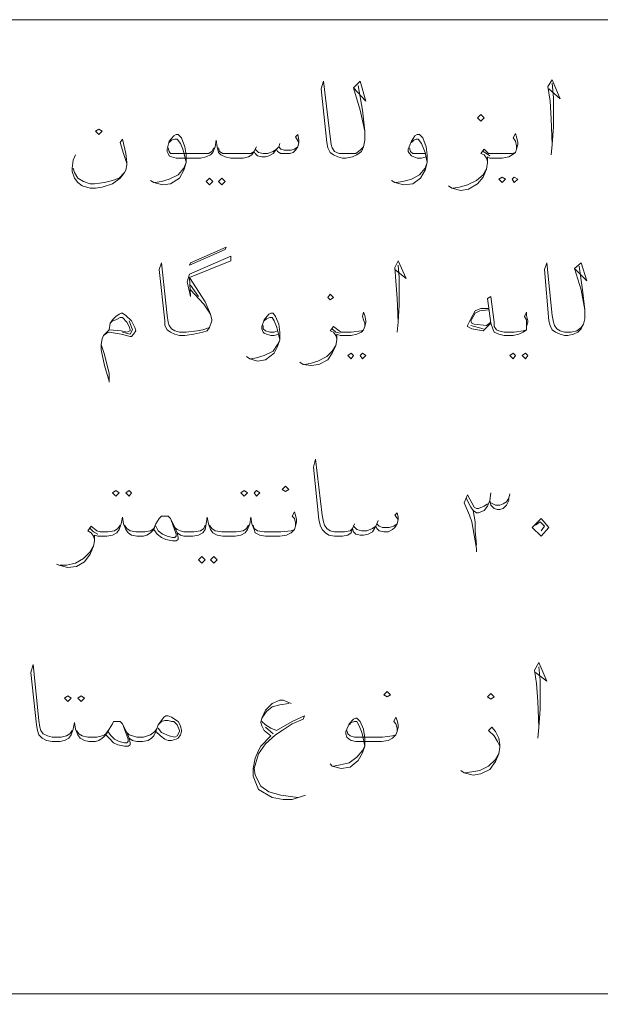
# Model space of a CAD drawing. Header units: inches. Extents: x 5.7 to 89.8, y 4 to 63.5.
# Tile 10 of 34: x 39.3 to 44.3, y 28.7 to 37.2. Entities that reach past the tile are written whole.
import ezdxf

# ---------------------------------------------------------------- set-up
doc = ezdxf.new("R2010")
doc.units = ezdxf.units.IN
doc.header["$MEASUREMENT"] = 0
doc.layers.add('PDF_textt', color=7, linetype='Continuous')

msp = doc.modelspace()

# ---------------------------------------------------------------- linework, layer by layer
at = {"layer": 'PDF_textt', "lineweight": 20}
for points in [[(19.3234, 37.1829), (74.3272, 37.1829), (74.3272, 16.4084)], [(42.236, 36.6146), (42.2745, 36.4027), (42.2938, 36.2197), (42.2938, 36.1427), (42.2842, 36.0849), (42.2649, 36.0464), (42.2264, 36.0175), (42.1879, 35.9982), (42.1301, 35.9886), (42.1108, 35.9886), (42.1012, 35.9886), (42.0627, 35.9982), (42.0241, 36.0175), (41.9952, 36.0367), (41.976, 36.0753), (41.9663, 36.1234), (41.9182, 36.5857), (41.9375, 36.6531), (41.9952, 36.1716), (42.0049, 36.1042), (42.0145, 36.0753), (42.0338, 36.0464), (42.0723, 36.0271), (42.1012, 36.0271), (42.1108, 36.0271), (42.1686, 36.0271), (42.2168, 36.0271), (42.2553, 36.056), (42.2842, 36.0849)], [(42.1975, 36.5953), (42.3034, 36.4798), (42.2553, 36.6531), (42.1975, 36.5953), (42.2553, 36.4027), (42.2938, 36.2197)], [(43.883, 36.5857), (43.9793, 36.499), (43.9119, 36.6628), (43.8733, 36.605), (43.8926, 36.4798), (43.9022, 36.3257), (43.9119, 36.1042), (43.9022, 36.0175)], [(43.9119, 36.1042), (43.9215, 36.2583), (43.9215, 36.5087), (43.9119, 36.6339)], [(40.2424, 35.9404), (40.2135, 36.0271), (40.1846, 36.1234), (40.2038, 36.1523), (40.2327, 36.0271), (40.2424, 35.9501), (40.2424, 35.9308), (40.2327, 35.8826), (40.2231, 35.8634), (40.1846, 35.8152), (40.1172, 35.7671), (40.0305, 35.7382), (39.9727, 35.7285), (39.9245, 35.7285), (39.8571, 35.7478), (39.8186, 35.7767), (39.7897, 35.8152), (39.7704, 35.873), (39.7704, 35.9019), (39.7801, 35.9693), (39.7993, 36.0175)], [(41.7256, 36.1234), (41.6967, 36.1716), (41.7159, 36.1908), (41.7256, 36.1427), (41.7256, 36.1234), (41.7159, 36.0849), (41.6967, 36.056), (41.6774, 36.0367), (41.6485, 36.0271), (41.61, 36.0271), (41.5715, 36.0271), (41.5426, 36.0464), (41.5329, 36.0656), (41.5041, 36.0271), (41.4655, 36.0078), (41.4366, 35.9982), (41.4077, 35.9982), (41.3692, 36.0078), (41.35, 36.0271), (41.3403, 36.0464), (41.3211, 36.0175), (41.2922, 35.9982), (41.244, 35.9886), (41.1959, 35.9886), (41.1381, 35.9886), (41.0899, 35.9982), (41.0514, 36.0175), (41.0321, 36.0367), (41.0225, 36.0849), (41.0129, 36.1427), (41.0032, 36.0849), (40.984, 36.0367), (40.9647, 36.0175), (40.9262, 35.9982), (40.878, 35.9886), (40.8202, 35.9886), (40.6661, 35.9886), (40.6276, 35.9982), (40.6083, 36.0078), (40.5987, 36.0271), (40.5891, 36.0464), (40.5891, 36.0656), (40.6083, 36.1331), (40.6469, 36.1812), (40.6661, 36.1908), (40.6854, 36.1908), (40.7143, 36.1619), (40.7432, 36.0849), (40.7528, 36.0175), (40.7528, 35.9501), (40.7336, 35.8826), (40.695, 35.8152), (40.618, 35.7671), (40.5506, 35.7574), (40.4735, 35.7767), (40.4446, 35.796)], [(40.6083, 36.1234), (40.6276, 36.1427), (40.6565, 36.1523), (40.6758, 36.1523), (40.7047, 36.1138), (40.7239, 36.0656), (40.7336, 36.0367), (40.7528, 35.9501), (40.7336, 35.9019), (40.6854, 35.8441), (40.6083, 35.8056), (40.5409, 35.7863), (40.4831, 35.7767)], [(42.8235, 35.9982), (42.785, 35.9886), (42.7465, 35.9886), (42.7176, 35.9982), (42.6983, 36.0078), (42.6791, 36.0271), (42.6694, 36.0464), (42.6694, 36.0656), (42.6983, 36.1331), (42.7272, 36.1812), (42.7465, 36.1908), (42.7657, 36.1908), (42.7946, 36.1619), (42.8235, 36.0849), (42.8332, 36.0175), (42.8332, 35.9501), (42.8139, 35.8826), (42.7754, 35.8152), (42.708, 35.7671), (42.6309, 35.7574), (42.5539, 35.7767), (42.525, 35.796)], [(42.6983, 36.1234), (42.7176, 36.1427), (42.7368, 36.1523), (42.7561, 36.1523), (42.785, 36.1138), (42.8043, 36.0656), (42.8139, 36.0367), (42.8332, 35.9501), (42.8139, 35.9019), (42.7657, 35.8441), (42.6983, 35.8056), (42.6213, 35.7863), (42.5635, 35.7767)], [(43.6037, 36.0656), (43.6037, 36.0945), (43.594, 36.1331), (43.5748, 36.1619), (43.594, 36.2005), (43.6037, 36.1716), (43.6133, 36.1234), (43.6133, 36.1042), (43.6037, 36.0656), (43.594, 36.0367), (43.5651, 36.0175), (43.5362, 35.9982), (43.4784, 35.9886), (43.4014, 35.9886), (43.3725, 35.9886), (43.3532, 35.9982), (43.3532, 35.9501), (43.3436, 35.8923), (43.3147, 35.8249), (43.2666, 35.7671), (43.1895, 35.7189), (43.1221, 35.7093), (43.045, 35.7285), (43.0161, 35.7478)], [(40.9936, 36.0753), (40.9743, 36.0464), (40.9454, 36.0271), (40.8877, 36.0271), (40.8202, 36.0271), (40.6565, 36.0271), (40.618, 36.0271), (40.6083, 36.0464), (40.5987, 36.0753)], [(41.0321, 36.0753), (41.0418, 36.0464), (41.0706, 36.0271), (41.1284, 36.0271), (41.1959, 36.0271), (41.2633, 36.0271), (41.3114, 36.0271), (41.3403, 36.0464), (41.35, 36.0656), (41.3788, 36.0367), (41.4174, 36.0271), (41.4559, 36.0271), (41.5041, 36.0464), (41.5329, 36.0656), (41.5522, 36.0849), (41.5715, 36.0656), (41.6004, 36.056), (41.6582, 36.056), (41.687, 36.0656), (41.7159, 36.0849)], [(41.3596, 36.0849), (41.35, 36.0656)], [(41.5618, 36.1138), (41.5522, 36.0849)], [(42.8139, 36.0271), (42.7754, 36.0271), (42.7368, 36.0271), (42.708, 36.0271), (42.6887, 36.0464), (42.6791, 36.0753)], [(43.3532, 35.9597), (43.3436, 35.9886), (43.3243, 36.0175), (43.2955, 36.0271), (43.3243, 36.0656), (43.3629, 36.0271), (43.3918, 36.0271), (43.4014, 36.0271), (43.4881, 36.0271), (43.5651, 36.0271), (43.594, 36.0367)], [(43.3725, 36.0078), (43.3436, 36.0271), (43.3147, 36.0464)], [(39.7801, 35.9019), (39.7897, 35.8634), (39.8186, 35.8152), (39.8667, 35.7863), (39.9245, 35.7671), (39.9631, 35.7671), (40.0497, 35.7767), (40.1172, 35.796), (40.1749, 35.8152), (40.2231, 35.8634)], [(43.0547, 35.7285), (43.1125, 35.7382), (43.1799, 35.7574), (43.2569, 35.796), (43.3147, 35.8441), (43.3436, 35.8923)], [(40.9551, 34.5246), (40.8973, 34.5054), (40.8491, 34.4957), (40.7528, 34.4861), (40.7047, 34.4861), (40.695, 34.4861), (40.6565, 34.4957), (40.6276, 34.515), (40.6083, 34.5439), (40.5987, 34.5728), (40.5891, 34.6306), (40.5409, 35.0833), (40.5217, 35.0255), (40.5698, 34.5824), (40.5698, 34.5439), (40.5891, 34.5054), (40.618, 34.4861), (40.6565, 34.4669), (40.695, 34.4572), (40.7047, 34.4572), (40.7432, 34.4572), (40.8202, 34.4669), (40.8973, 34.4861), (40.9358, 34.4957), (40.9551, 34.5246), (40.9743, 34.5824), (40.9743, 34.5921), (40.9647, 34.6402), (40.9165, 34.7462), (40.7817, 34.958), (41.1381, 35.1025), (41.1381, 35.141), (40.7817, 34.9869), (40.7624, 34.9195), (40.7913, 34.7943), (40.7817, 34.958)], [(42.5539, 35.0255), (42.6502, 34.9484), (42.5827, 35.1025), (42.5539, 35.0447), (42.5635, 34.9292), (42.5731, 34.7751), (42.5827, 34.5728), (42.5731, 34.4861)], [(42.5827, 34.5728), (42.5924, 34.7173), (42.5924, 34.958), (42.5827, 35.064)], [(44.143, 35.0544), (44.1719, 34.8521), (44.1912, 34.6787), (44.1912, 34.6017), (44.1815, 34.5535), (44.1623, 34.515), (44.1334, 34.4861), (44.0948, 34.4669), (44.0467, 34.4572), (44.0274, 34.4572), (44.0178, 34.4572), (43.9793, 34.4669), (43.9407, 34.4861), (43.9119, 34.5054), (43.8926, 34.5439), (43.883, 34.5824), (43.8444, 35.0255), (43.8637, 35.0833), (43.9119, 34.6306), (43.9215, 34.5728), (43.9311, 34.5439), (43.9504, 34.515), (43.9793, 34.4957), (44.0178, 34.4861), (44.0274, 34.4861), (44.0756, 34.4861), (44.1237, 34.4957), (44.1623, 34.5246), (44.1815, 34.5535)], [(44.1045, 35.0351), (44.2104, 34.9292), (44.1623, 35.0833), (44.1045, 35.0351), (44.1623, 34.8521), (44.1912, 34.6787)], [(40.7913, 34.8906), (40.8588, 34.7943)], [(40.7913, 34.8521), (40.9069, 34.7269), (40.9647, 34.6402)], [(43.6903, 34.5343), (43.6903, 34.5632), (43.6903, 34.5921), (43.6711, 34.621), (43.6903, 34.6595), (43.6903, 34.6306), (43.7, 34.5824), (43.7, 34.5728), (43.6903, 34.5343), (43.6903, 34.5054), (43.6614, 34.4861), (43.6229, 34.4669), (43.5748, 34.4572), (43.4977, 34.4572), (43.4496, 34.4669), (43.411, 34.4861), (43.4014, 34.5054), (43.3821, 34.5632), (43.3532, 34.7751), (43.3821, 34.7943), (43.411, 34.5728), (43.411, 34.5343), (43.4303, 34.5054), (43.4496, 34.4957), (43.4977, 34.4861), (43.5844, 34.4861), (43.6614, 34.4957), (43.6903, 34.5054)], [(43.3629, 34.6884), (43.2955, 34.6884), (43.2666, 34.6787), (43.2473, 34.6691), (43.2088, 34.6017), (43.1799, 34.5439), (43.1799, 34.5343), (43.2184, 34.515), (43.3147, 34.4957), (43.3821, 34.5632)], [(43.3629, 34.6787), (43.2858, 34.6691), (43.2473, 34.6498), (43.2088, 34.5824), (43.2184, 34.5632), (43.2377, 34.5535), (43.3436, 34.5439), (43.3821, 34.5728)], [(40.0979, 34.5632), (40.1172, 34.5824), (40.1461, 34.5921), (40.1846, 34.6113), (40.2038, 34.6113), (40.2424, 34.5728), (40.2616, 34.5343), (40.2713, 34.5054), (40.2713, 34.4957), (40.2424, 34.4861), (40.1942, 34.4957), (40.0883, 34.5054), (40.069, 34.4861), (40.0401, 34.4572), (40.0305, 34.4283), (40.0208, 34.3802), (40.0208, 34.332), (40.0497, 34.1972), (40.0883, 34.0623), (40.0883, 34.0527), (40.0883, 34.072), (40.0883, 34.1298), (40.0497, 34.2935), (40.0208, 34.3802)], [(40.0883, 34.5054), (40.0979, 34.5632), (40.1172, 34.5921), (40.1461, 34.621), (40.1749, 34.6402), (40.1942, 34.6498), (40.2038, 34.6498), (40.2327, 34.6306), (40.2809, 34.5824), (40.3098, 34.5246), (40.3194, 34.4957), (40.3002, 34.4669), (40.2809, 34.4476), (40.2713, 34.4476), (40.1942, 34.4669), (40.0883, 34.4861), (40.069, 34.4765), (40.0401, 34.4572)], [(41.5522, 34.4669), (41.5137, 34.4572), (41.4848, 34.4572), (41.4463, 34.4669), (41.427, 34.4765), (41.4174, 34.4861), (41.4077, 34.515), (41.4077, 34.5343), (41.427, 34.5921), (41.4655, 34.6402), (41.4848, 34.6498), (41.5041, 34.6498), (41.5233, 34.621), (41.5522, 34.5535), (41.5618, 34.4861), (41.5618, 34.4187), (41.5426, 34.3609), (41.5137, 34.3031), (41.4366, 34.2453), (41.3692, 34.2357), (41.3018, 34.255), (41.2729, 34.2742)], [(41.427, 34.5824), (41.4463, 34.6017), (41.4752, 34.6113), (41.4944, 34.6113), (41.5137, 34.5824), (41.5329, 34.5343), (41.5426, 34.5054), (41.5618, 34.4187), (41.5426, 34.3802), (41.5041, 34.3224), (41.427, 34.2839), (41.3596, 34.2646), (41.3114, 34.255)], [(42.2938, 34.5343), (42.2938, 34.5632), (42.2842, 34.5921), (42.2745, 34.621), (42.2842, 34.6595), (42.2938, 34.6306), (42.3034, 34.5824), (42.3034, 34.5728), (42.2938, 34.5343), (42.2842, 34.5054), (42.2649, 34.4861), (42.2264, 34.4669), (42.1782, 34.4572), (42.1012, 34.4572), (42.0819, 34.4572), (42.053, 34.4669), (42.053, 34.4187), (42.0434, 34.3705), (42.0145, 34.3031), (41.976, 34.2453), (41.8989, 34.2068), (41.8315, 34.1972), (41.7641, 34.2068), (41.7352, 34.2261)], [(40.2616, 34.5824), (40.2905, 34.5054), (40.2713, 34.4669), (40.2038, 34.4861)], [(41.5426, 34.4957), (41.5137, 34.4861), (41.4752, 34.4861), (41.4366, 34.4957), (41.4174, 34.515), (41.4174, 34.5439)], [(42.053, 34.4283), (42.0434, 34.4572), (42.0241, 34.4861), (41.9952, 34.4957), (42.0241, 34.5343), (42.0723, 34.4957), (42.0916, 34.4861), (42.1012, 34.4861), (42.1782, 34.4861), (42.2649, 34.4957), (42.2842, 34.5054)], [(42.0819, 34.4765), (42.0434, 34.4861), (42.0145, 34.515)], [(43.3147, 34.515), (43.2088, 34.5439)], [(41.7737, 34.2068), (41.8219, 34.2164), (41.8893, 34.2357), (41.9663, 34.2742), (42.0145, 34.3224), (42.0434, 34.3705)], [(42.5827, 32.8681), (42.5539, 32.9066), (42.5731, 32.9259), (42.5827, 32.8873), (42.5827, 32.8681), (42.5731, 32.8296), (42.5539, 32.8007), (42.5346, 32.7814), (42.4961, 32.7621), (42.4575, 32.7621), (42.419, 32.7718), (42.3998, 32.791), (42.3901, 32.8103), (42.3612, 32.7621), (42.3227, 32.7429), (42.2842, 32.7332), (42.2553, 32.7332), (42.2168, 32.7429), (42.1975, 32.7621), (42.1879, 32.791), (42.1782, 32.7525), (42.1493, 32.7332), (42.1012, 32.7236), (42.0434, 32.7236), (42.0338, 32.7236), (41.9856, 32.7332), (41.9567, 32.7525), (41.9278, 32.7814), (41.9086, 32.8199), (41.8989, 32.8681), (41.8508, 33.3207), (41.87, 33.3882), (41.9278, 32.9066), (41.9375, 32.8488), (41.9471, 32.8199), (41.9663, 32.791), (41.9952, 32.7718), (42.0338, 32.7621), (42.0434, 32.7621), (42.1204, 32.7621), (42.1686, 32.7718), (42.1879, 32.791), (42.1975, 32.8103), (42.2264, 32.7814), (42.2649, 32.7718), (42.3131, 32.7718), (42.3612, 32.791), (42.3901, 32.8103), (42.3998, 32.8296), (42.419, 32.8103), (42.4479, 32.8007), (42.5057, 32.8007), (42.5442, 32.8103), (42.5731, 32.8296)], [(43.2569, 32.5888), (43.2569, 32.6177), (43.2473, 32.6851), (43.2184, 32.8488), (43.1991, 32.9066), (43.151, 33.0125), (43.1799, 33.08), (43.2377, 32.974), (43.2569, 32.9644), (43.2762, 32.9644), (43.3243, 32.9836), (43.3532, 33.0029)], [(43.5362, 33.0414), (43.5362, 33.0318), (43.517, 32.9933), (43.4881, 32.9644), (43.4592, 32.9548), (43.4399, 32.9548), (43.411, 32.9644), (43.3821, 32.9933), (43.3725, 33.0318), (43.3821, 33.0992)], [(43.3821, 33.0125), (43.4207, 32.9933), (43.4592, 32.9933), (43.4881, 33.0029), (43.517, 33.0222), (43.5362, 33.0511), (43.5459, 33.0896)], [(43.1702, 33.0511), (43.2088, 32.974), (43.228, 32.9451), (43.2569, 32.9259), (43.2762, 32.9259), (43.3243, 32.9451), (43.3532, 32.9836), (43.3725, 33.0318)], [(41.6967, 32.8103), (41.6967, 32.8392), (41.687, 32.8777), (41.6678, 32.897), (41.687, 32.9355), (41.6967, 32.9066), (41.7063, 32.8681), (41.7063, 32.8488), (41.6967, 32.8103), (41.687, 32.7814), (41.6582, 32.7525), (41.6196, 32.7332), (41.5618, 32.7236), (41.4944, 32.7236), (41.4366, 32.7236), (41.3885, 32.7332), (41.35, 32.7525), (41.3403, 32.7814), (41.3211, 32.8296), (41.3114, 32.8873), (41.3018, 32.8296), (41.2825, 32.7814), (41.2633, 32.7525), (41.2247, 32.7332), (41.1766, 32.7236), (41.1284, 32.7236), (41.0706, 32.7236), (41.0225, 32.7332), (40.984, 32.7525), (40.9647, 32.7814), (40.9454, 32.8296), (40.9358, 32.8873), (40.9262, 32.8296), (40.9165, 32.7814), (40.8973, 32.7525), (40.8588, 32.7332), (40.8106, 32.7236), (40.7528, 32.7236), (40.7336, 32.7236), (40.7047, 32.7332), (40.6758, 32.7525), (40.6565, 32.8007), (40.618, 32.8777), (40.5987, 32.897), (40.5795, 32.897), (40.5602, 32.897), (40.5409, 32.897), (40.5217, 32.8777), (40.4928, 32.8296), (40.4735, 32.7814), (40.4543, 32.7621), (40.4446, 32.7525), (40.4157, 32.7332), (40.3868, 32.7236), (40.329, 32.7236), (40.2809, 32.7332), (40.252, 32.7525), (40.2327, 32.7814), (40.2135, 32.8296), (40.2038, 32.8873), (40.1942, 32.8296), (40.1749, 32.7814), (40.1557, 32.7525), (40.1172, 32.7332), (40.069, 32.7236), (40.0208, 32.7236), (39.992, 32.7236), (39.9631, 32.7332), (39.9631, 32.6851), (39.9534, 32.6369), (39.9245, 32.5695), (39.8764, 32.5021), (39.809, 32.4636), (39.7319, 32.4539), (39.6549, 32.4732), (39.6356, 32.4828)], [(43.228, 32.9451), (43.2473, 32.8488), (43.2473, 32.7718), (43.2569, 32.6466)], [(40.1846, 32.8199), (40.1653, 32.791), (40.1364, 32.7718), (40.0786, 32.7621), (40.0208, 32.7621), (40.0112, 32.7621), (39.9823, 32.7718), (39.9342, 32.8103), (39.9053, 32.7718), (39.9342, 32.7525), (39.9534, 32.7236), (39.9631, 32.6947)], [(40.4928, 32.8296), (40.4735, 32.791), (40.4639, 32.7814), (40.4446, 32.7718), (40.3965, 32.7621), (40.3868, 32.7621), (40.3194, 32.7621), (40.2713, 32.7718), (40.2424, 32.791), (40.2231, 32.8199)], [(40.618, 32.8777), (40.6372, 32.8296), (40.6661, 32.7429), (40.6661, 32.7236), (40.6565, 32.714), (40.6372, 32.714), (40.5891, 32.7236), (40.5506, 32.7429), (40.512, 32.7718), (40.4928, 32.8103)], [(40.9165, 32.8199), (40.9069, 32.791), (40.878, 32.7718), (40.8202, 32.7621), (40.7528, 32.7621), (40.7336, 32.7621), (40.7047, 32.7718), (40.6758, 32.7814), (40.6565, 32.8007)], [(41.2922, 32.8199), (41.2729, 32.791), (41.244, 32.7718), (41.1862, 32.7621), (41.1284, 32.7621), (41.061, 32.7621), (41.0032, 32.7718), (40.9743, 32.791), (40.9551, 32.8199)], [(41.3307, 32.8199), (41.3403, 32.791), (41.3692, 32.7718), (41.427, 32.7621), (41.4944, 32.7621), (41.5715, 32.7621), (41.6582, 32.7718), (41.687, 32.7814)], [(42.2071, 32.8296), (42.1975, 32.8103)], [(42.4094, 32.8584), (42.3998, 32.8296)], [(43.7674, 32.8199), (43.8059, 32.8488), (43.8444, 32.8103), (43.8155, 32.7718)], [(39.992, 32.7429), (39.9534, 32.7621), (39.9245, 32.791)], [(40.6758, 32.7525), (40.6854, 32.714), (40.6854, 32.6947), (40.6661, 32.6851), (40.6372, 32.6851), (40.5795, 32.6947), (40.5409, 32.714), (40.5024, 32.7429), (40.4735, 32.7814)], [(39.6645, 32.4732), (39.7223, 32.4732), (39.7993, 32.4925), (39.8667, 32.531), (39.9245, 32.5888), (39.9534, 32.6369)], [(43.7674, 31.5486), (43.8637, 31.4716), (43.7963, 31.6353), (43.7578, 31.5679), (43.777, 31.4523), (43.7866, 31.2982), (43.7963, 31.0767), (43.7866, 30.9804)], [(40.4928, 31.0381), (40.4735, 30.9996), (40.4543, 30.9804), (40.4254, 30.9611), (40.3772, 30.9515), (40.3387, 30.9515), (40.329, 30.9515), (40.2905, 30.9611), (40.2616, 30.9804), (40.2424, 31.0285), (40.2038, 31.1056), (40.1846, 31.1248), (40.1653, 31.1248), (40.1461, 31.1248), (40.1268, 31.1248), (40.1172, 31.1056), (40.0883, 31.0574), (40.0594, 31.0093), (40.0401, 30.99), (40.0305, 30.9804), (40.0016, 30.9611), (39.9727, 30.9515), (39.9149, 30.9515), (39.8764, 30.9611), (39.8379, 30.9804), (39.8186, 31.0093), (39.7993, 31.0574), (39.7897, 31.1152), (39.7801, 31.0574), (39.7608, 31.0093), (39.7415, 30.9804), (39.703, 30.9611), (39.6645, 30.9515), (39.6067, 30.9515), (39.5971, 30.9515), (39.5489, 30.9611), (39.5104, 30.9804), (39.4815, 31.0093), (39.4719, 31.0478), (39.4622, 31.0959), (39.4141, 31.5486), (39.4333, 31.616), (39.4815, 31.1345), (39.4911, 31.0767), (39.5008, 31.0478), (39.52, 31.0189), (39.5585, 30.9996), (39.5971, 30.99), (39.6067, 30.99), (39.6741, 30.99), (39.7223, 30.9996), (39.7512, 31.0189), (39.7704, 31.0478)], [(43.7963, 31.0767), (43.8059, 31.2308), (43.8059, 31.4812), (43.7963, 31.5968)], [(41.6582, 31.2789), (41.5907, 31.3078), (41.5618, 31.3078), (41.4944, 31.2789), (41.4366, 31.2211), (41.4077, 31.1537), (41.3981, 31.1152), (41.4077, 31.0863), (41.427, 31.0478), (41.4848, 30.9996), (41.3981, 30.9129), (41.3788, 30.8744), (41.35, 30.807), (41.3307, 30.7203), (41.3307, 30.6529), (41.3788, 30.5373), (41.4944, 30.4699), (41.5907, 30.4506), (41.6678, 30.4506), (41.7834, 30.4892)], [(41.4077, 31.1537), (41.4463, 31.2115), (41.4944, 31.25), (41.5618, 31.2693), (41.6389, 31.2789)], [(40.5217, 31.1056), (40.5409, 31.1248), (40.5698, 31.1345), (40.5987, 31.1345), (40.6276, 31.1248), (40.6469, 31.1248), (40.6758, 31.0959), (40.695, 31.0478), (40.695, 31.0381), (40.6758, 30.9996), (40.6565, 30.99), (40.6083, 30.9996), (40.5409, 31.0285), (40.512, 31.067)], [(41.7159, 30.4699), (41.5715, 30.4892), (41.4655, 30.5181), (41.3981, 30.5662), (41.35, 30.6625), (41.3403, 30.7203), (41.3788, 30.8455), (41.4366, 30.9322), (41.5233, 31.0093), (41.5811, 31.0478), (41.6678, 31.1056), (41.7641, 31.1441), (41.7737, 31.173), (41.6678, 31.1248), (41.5329, 31.0478), (41.4848, 31.067), (41.4366, 31.0959), (41.4077, 31.1248)], [(42.5731, 31.0381), (42.5731, 31.067), (42.5635, 31.1056), (42.5442, 31.1248), (42.5635, 31.1634), (42.5731, 31.1345), (42.5827, 31.0959), (42.5827, 31.0767), (42.5731, 31.0381), (42.5635, 31.0093), (42.5346, 30.9804), (42.4961, 30.9611), (42.4383, 30.9515), (42.3709, 30.9515), (42.2168, 30.9515), (42.1782, 30.9611), (42.159, 30.9707), (42.1397, 30.99), (42.1301, 31.0189), (42.1301, 31.0381), (42.159, 31.1056), (42.1975, 31.1441), (42.2168, 31.1537), (42.2264, 31.1537), (42.2553, 31.1248), (42.2842, 31.0574), (42.2938, 30.9804), (42.2938, 30.9129), (42.2745, 30.8552), (42.236, 30.7877), (42.1686, 30.7299), (42.0916, 30.7203), (42.0145, 30.7396), (41.9952, 30.7588)], [(42.159, 31.0959), (42.1782, 31.1152), (42.2071, 31.1248), (42.2264, 31.1248), (42.2457, 31.0863), (42.2649, 31.0381), (42.2745, 31.0093), (42.2938, 30.9129), (42.2745, 30.8744), (42.2264, 30.8166), (42.159, 30.7685), (42.0819, 30.7492), (42.0241, 30.7396)], [(40.0883, 31.0574), (40.0594, 31.0189), (40.0497, 31.0093), (40.0305, 30.9996), (39.9823, 30.99), (39.9727, 30.99), (39.9053, 30.99), (39.8571, 30.9996), (39.8282, 31.0189), (39.809, 31.0478)], [(40.2038, 31.1056), (40.2231, 31.0574), (40.252, 30.9707), (40.252, 30.9515), (40.2424, 30.9418), (40.2231, 30.9418), (40.1749, 30.9515), (40.1364, 30.9707), (40.1075, 30.9996), (40.0786, 31.0381)], [(40.2424, 31.0285), (40.2616, 31.0093), (40.2905, 30.9996), (40.329, 30.99), (40.3387, 30.99), (40.3868, 30.99), (40.4446, 31.0093), (40.4831, 31.0381), (40.5024, 31.067)], [(41.5041, 31.0189), (41.4366, 31.0767)], [(42.1397, 31.0478), (42.1493, 31.0189), (42.1686, 30.9996), (42.2071, 30.99), (42.3709, 30.99), (42.4479, 30.99), (42.5346, 30.9996), (42.5635, 31.0093)], [(43.4592, 30.9129), (43.4399, 30.9515), (43.411, 30.9996), (43.3629, 31.0478), (43.3918, 31.0767), (43.4207, 31.0381), (43.4496, 30.9804), (43.4592, 30.9226), (43.4592, 30.9033), (43.4496, 30.8455), (43.4207, 30.7781), (43.3725, 30.7107), (43.2955, 30.6722), (43.228, 30.6625), (43.151, 30.6818), (43.1221, 30.7011)], [(40.2616, 30.9804), (40.2713, 30.9418), (40.2713, 30.9226), (40.252, 30.9129), (40.2231, 30.9129), (40.1653, 30.9226), (40.1268, 30.9418), (40.0979, 30.9707), (40.0594, 31.0093)], [(43.1606, 30.6818), (43.2184, 30.6914), (43.2858, 30.7011), (43.3629, 30.7396), (43.4207, 30.7974), (43.4496, 30.8455)], [(74.4235, 28.7748), (19.3234, 28.7748)]]:
    msp.add_lwpolyline(points, dxfattribs=at)
for points in [[(43.2955, 36.3064), (43.3243, 36.3353), (43.2955, 36.3642), (43.2666, 36.3353)], [(40.0016, 36.239), (40.0305, 36.2197), (40.0016, 36.1908), (39.9727, 36.2197)], [(40.9551, 35.8152), (40.984, 35.7863), (40.9551, 35.7574), (40.9262, 35.7863)], [(41.061, 35.8152), (41.0899, 35.7863), (41.061, 35.7574), (41.0321, 35.7863)], [(43.4784, 35.8249), (43.5073, 35.8056), (43.4784, 35.7767), (43.4496, 35.8056)], [(43.5844, 35.8249), (43.6133, 35.8056), (43.5844, 35.7767), (43.5651, 35.8056)], [(40.7913, 35.0833), (41.0995, 35.2181), (41.0899, 35.1988), (40.7817, 35.064)], [(41.9952, 34.7654), (42.0241, 34.7847), (41.9952, 34.8136), (41.976, 34.7847)], [(42.1782, 34.3031), (42.1975, 34.2839), (42.1782, 34.255), (42.1493, 34.2839)], [(42.2745, 34.3031), (42.3034, 34.2839), (42.2745, 34.255), (42.2553, 34.2839)], [(43.5748, 34.3031), (43.594, 34.2839), (43.5748, 34.255), (43.5459, 34.2839)], [(43.6807, 34.3031), (43.7, 34.2839), (43.6807, 34.255), (43.6518, 34.2839)], [(41.61, 33.1089), (41.6389, 33.1281), (41.61, 33.157), (41.5811, 33.1281)], [(40.1461, 33.1185), (40.1749, 33.0992), (40.1461, 33.0703), (40.1172, 33.0992)], [(40.2616, 33.1185), (40.2809, 33.0992), (40.2616, 33.0703), (40.2327, 33.0992)], [(41.2536, 33.1185), (41.2825, 33.0992), (41.2536, 33.0703), (41.2247, 33.0992)], [(41.3596, 33.1185), (41.3885, 33.0992), (41.3596, 33.0703), (41.3403, 33.0992)], [(43.7385, 32.8007), (43.8155, 32.8777), (43.883, 32.8007), (43.8155, 32.7236)], [(40.8877, 32.5502), (40.9165, 32.5214), (40.8877, 32.4925), (40.8588, 32.5214)], [(40.9936, 32.5502), (41.0225, 32.5214), (40.9936, 32.4925), (40.9647, 32.5214)], [(42.4864, 31.3367), (42.5153, 31.356), (42.4864, 31.3849), (42.4575, 31.356)], [(43.3821, 31.3175), (43.411, 31.3367), (43.3821, 31.3656), (43.3532, 31.3367)], [(39.7319, 31.3463), (39.7608, 31.3271), (39.7319, 31.2982), (39.703, 31.3271)], [(39.8475, 31.3463), (39.8764, 31.3271), (39.8475, 31.2982), (39.8186, 31.3271)], [(40.4928, 31.0381), (40.512, 31.0959), (40.5409, 31.1345), (40.5602, 31.1634), (40.5795, 31.173), (40.5987, 31.173), (40.6276, 31.1634), (40.6854, 31.1248), (40.7047, 31.0863), (40.7143, 31.0478), (40.7143, 31.0381), (40.7047, 31.0093), (40.6854, 30.9804), (40.6661, 30.9707), (40.6276, 30.9611), (40.5987, 30.9611), (40.5698, 30.9707), (40.5313, 30.9996)]]:
    msp.add_lwpolyline(points, close=True, dxfattribs=at)

doc.saveas('drawing.dxf')
